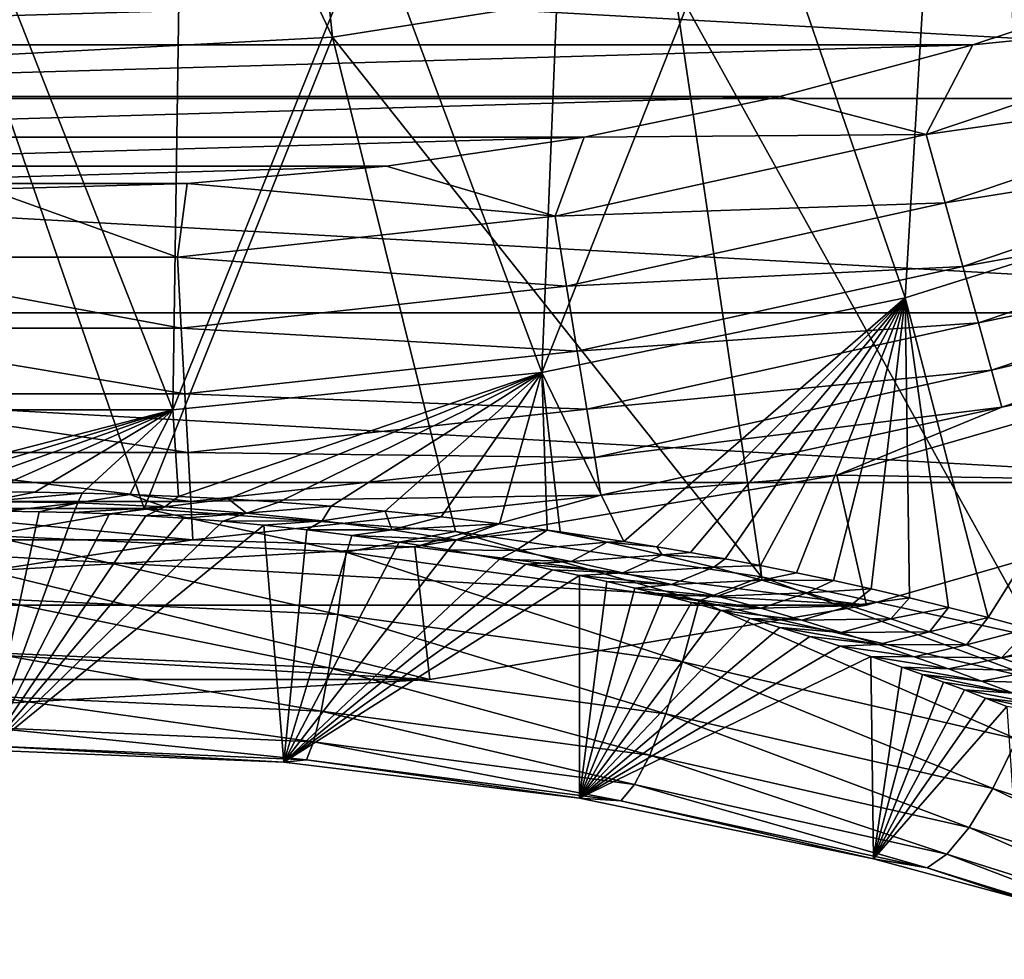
# Model space of a CAD drawing. Header units: metres. Extents: x -101 to 101, y -261 to 23.
# Tile 230 of 256: x 76.66 to 81.65, y -21.29 to -16.54. Entities that reach past the tile are written whole.
import ezdxf

# ---------------------------------------------------------------- set-up
doc = ezdxf.new("R2010")
doc.units = ezdxf.units.M
doc.layers.add('solid_505151_K2442K1000C34', color=7, linetype='CONTINUOUS')

msp = doc.modelspace()

# ---------------------------------------------------------------- linework, layer by layer
at = {"layer": 'solid_505151_K2442K1000C34'}
for points in [[(78.247307, -16.624521, 105.622948), (77.853821, -12.880728, 106.793419), (76.5, -12.951678, 106.793419)], [(78.247307, -16.624521, 105.622948), (79.975471, -16.350807, 105.622948), (77.853821, -12.880728, 106.793419)], [(76.5, -16.716093, 105.622948), (78.247307, -16.624521, 105.622948), (76.5, -12.951678, 106.793419)], [(82.936974, -17.380339, 66.448959), (81.297615, -15.396098, 59.914131), (82.21846, -15.078335, 59.914131)], [(81.145607, -17.942383, 66.448959), (80.359268, -15.657682, 59.914131), (81.297615, -15.396098, 59.914131)], [(82.936974, -17.380339, 66.448959), (81.145607, -17.942383, 66.448959), (81.297615, -15.396098, 59.914131)], [(87.140663, -16.934464, -4), (65.859337, -16.934464, -4), (64.030205, -15.636626, -4)], [(88.969795, -15.636626, -4), (87.140663, -16.934464, -4), (64.030205, -15.636626, -4)], [(79.306572, -18.320314, 66.448959), (79.406837, -15.862133, 59.914131), (80.359268, -15.657682, 59.914131)], [(81.145607, -17.942383, 66.448959), (79.306572, -18.320314, 66.448959), (80.359268, -15.657682, 59.914131)], [(79.306572, -18.320314, 66.448959), (78.443802, -16.008703, 59.914131), (79.406837, -15.862133, 59.914131)], [(81.812584, -19.662811, 104.163445), (81.665558, -15.89795, 105.622948), (79.975471, -16.350807, 105.622948)], [(77.438736, -18.510256, 66.448959), (77.473679, -16.096861, 59.914131), (78.443802, -16.008703, 59.914131)], [(79.306572, -18.320314, 66.448959), (77.438736, -18.510256, 66.448959), (78.443802, -16.008703, 59.914131)], [(77.438736, -18.510256, 66.448959), (76.5, -16.126282, 59.914131), (77.473679, -16.096861, 59.914131)], [(77.438736, -18.510256, 66.448959), (75.561264, -18.510256, 66.448959), (76.5, -16.126282, 59.914131)], [(70.550385, -16.344343), (71.510895, -16.662663), (82.449615, -16.344343)], [(71.510895, -16.662663), (81.489105, -16.662663), (82.449615, -16.344343)], [(80.419273, -19.355335, 104.434845), (79.975471, -16.350807, 105.622948), (78.247307, -16.624521, 105.622948)], [(80.419273, -19.355335, 104.434845), (81.812584, -19.662811, 104.163445), (79.975471, -16.350807, 105.622948)], [(83.074959, -16.501911, -0.03452), (82.449615, -16.344343), (81.489105, -16.662663)], [(83.074959, -16.501911, -0.03452), (81.489105, -16.662663), (81.252251, -17.116055, -0.03452)], [(83.074959, -16.501911, -0.03452), (81.252251, -17.116055, -0.03452), (83.207954, -16.835695, -0.137706)], [(77.293488, -19.008888, 104.738861), (78.247307, -16.624521, 105.622948), (76.5, -16.716093, 105.622948)], [(77.293488, -19.008888, 104.738861), (78.868942, -19.125385, 104.636841), (78.247307, -16.624521, 105.622948)], [(78.868942, -19.125385, 104.636841), (80.419273, -19.355335, 104.434845), (78.247307, -16.624521, 105.622948)], [(71.510895, -16.662663), (72.488297, -16.924589), (81.489105, -16.662663)], [(72.488297, -16.924589), (80.511703, -16.924589), (81.489105, -16.662663)], [(81.252251, -17.116055, -0.03452), (81.489105, -16.662663), (80.511703, -16.924589)], [(75.70652, -19.008888, 104.738861), (77.293488, -19.008888, 104.738861), (76.5, -16.716093, 105.622948)], [(81.252251, -17.116055, -0.03452), (81.348373, -17.462261, -0.137706), (83.207954, -16.835695, -0.137706)], [(83.207954, -16.835695, -0.137706), (81.348373, -17.462261, -0.137706), (83.331512, -17.145811, -0.305955)], [(85.177757, -18.019331, -4), (67.822243, -18.019331, -4), (65.859337, -16.934464, -4)], [(87.140663, -16.934464, -4), (85.177757, -18.019331, -4), (65.859337, -16.934464, -4)], [(72.488297, -16.924589), (73.479271, -17.129236), (80.511703, -16.924589)], [(73.479271, -17.129236), (79.520729, -17.129236), (80.511703, -16.924589)], [(81.252251, -17.116055, -0.03452), (80.511703, -16.924589), (79.520729, -17.129236)], [(73.479271, -17.129236), (74.480476, -17.275909), (79.520729, -17.129236)], [(74.480476, -17.275909), (78.519524, -17.275909), (79.520729, -17.129236)], [(79.373817, -17.529528, -0.03452), (79.520729, -17.129236), (78.519524, -17.275909)], [(81.252251, -17.116055, -0.03452), (79.520729, -17.129236), (79.373817, -17.529528, -0.03452)], [(81.252251, -17.116055, -0.03452), (79.373817, -17.529528, -0.03452), (81.348373, -17.462261, -0.137706)], [(81.348373, -17.462261, -0.137706), (81.437683, -17.783918, -0.305955), (83.331512, -17.145811, -0.305955)], [(83.331512, -17.145811, -0.305955), (81.437683, -17.783918, -0.305955), (83.44133, -17.421423, -0.533388)], [(74.480476, -17.275909), (75.488525, -17.364115), (78.519524, -17.275909)], [(75.488525, -17.364115), (77.511475, -17.364115), (78.519524, -17.275909)], [(79.373817, -17.529528, -0.03452), (78.519524, -17.275909), (77.511475, -17.364115)], [(75.488525, -17.364115), (76.5, -17.393549), (77.511475, -17.364115)], [(77.4617, -17.737484, -0.03452), (76.5, -17.393549), (75.5383, -17.737484, -0.03452)], [(77.4617, -17.737484, -0.03452), (77.511475, -17.364115), (76.5, -17.393549)], [(79.373817, -17.529528, -0.03452), (77.511475, -17.364115), (77.4617, -17.737484, -0.03452)], [(81.56707, -19.561363, 71.805725), (81.145607, -17.942383, 66.448959), (82.936974, -17.380339, 66.448959)], [(81.77169, -19.616327, 72.173874), (81.56707, -19.561363, 71.805725), (82.936974, -17.380339, 66.448959)], [(81.437683, -17.783918, -0.305955), (81.517052, -18.069786, -0.533388), (83.44133, -17.421423, -0.533388)], [(83.44133, -17.421423, -0.533388), (81.517052, -18.069786, -0.533388), (83.533562, -17.652901, -0.812059)], [(79.373817, -17.529528, -0.03452), (79.431946, -17.884098, -0.137706), (81.348373, -17.462261, -0.137706)], [(81.348373, -17.462261, -0.137706), (79.431946, -17.884098, -0.137706), (81.437683, -17.783918, -0.305955)], [(79.373817, -17.529528, -0.03452), (77.4617, -17.737484, -0.03452), (79.431946, -17.884098, -0.137706)], [(81.517052, -18.069786, -0.533388), (81.58371, -18.309881, -0.812059), (83.533562, -17.652901, -0.812059)], [(83.533562, -17.652901, -0.812059), (81.58371, -18.309881, -0.812059), (83.60498, -17.832161, -1.132233)], [(75.5383, -17.737484, -0.03452), (75.518852, -18.09626, -0.137706), (77.481148, -18.09626, -0.137706)], [(77.4617, -17.737484, -0.03452), (75.5383, -17.737484, -0.03452), (77.481148, -18.09626, -0.137706)], [(77.4617, -17.737484, -0.03452), (77.481148, -18.09626, -0.137706), (79.431946, -17.884098, -0.137706)], [(79.431946, -17.884098, -0.137706), (79.485954, -18.213524, -0.305955), (81.437683, -17.783918, -0.305955)], [(81.437683, -17.783918, -0.305955), (79.485954, -18.213524, -0.305955), (81.517052, -18.069786, -0.533388)], [(81.58371, -18.309881, -0.812059), (81.635338, -18.495811, -1.132233), (83.60498, -17.832161, -1.132233)], [(83.60498, -17.832161, -1.132233), (81.635338, -18.495811, -1.132233), (82.882774, -18.240923, -1.482362)], [(79.431946, -17.884098, -0.137706), (77.481148, -18.09626, -0.137706), (79.485954, -18.213524, -0.305955)], [(79.72213, -19.176048, 69.260071), (79.306572, -18.320314, 66.448959), (81.145607, -17.942383, 66.448959)], [(79.888809, -19.203096, 69.437218), (79.72213, -19.176048, 69.260071), (81.145607, -17.942383, 66.448959)], [(80.059525, -19.232504, 69.629471), (79.888809, -19.203096, 69.437218), (81.145607, -17.942383, 66.448959)], [(80.234329, -19.26396, 69.836365), (80.059525, -19.232504, 69.629471), (81.145607, -17.942383, 66.448959)], [(80.413094, -19.298126, 70.060486), (80.234329, -19.26396, 69.836365), (81.145607, -17.942383, 66.448959)], [(80.596024, -19.334715, 70.30162), (80.413094, -19.298126, 70.060486), (81.145607, -17.942383, 66.448959)], [(80.782852, -19.374052, 70.561287), (80.596024, -19.334715, 70.30162), (81.145607, -17.942383, 66.448959)], [(80.973419, -19.416388, 70.840828), (80.782852, -19.374052, 70.561287), (81.145607, -17.942383, 66.448959)], [(81.167831, -19.461456, 71.140182), (80.973419, -19.416388, 70.840828), (81.145607, -17.942383, 66.448959)], [(81.365639, -19.509945, 71.462021), (81.167831, -19.461456, 71.140182), (81.145607, -17.942383, 66.448959)], [(81.56707, -19.561363, 71.805725), (81.365639, -19.509945, 71.462021), (81.145607, -17.942383, 66.448959)], [(83.105621, -18.877649, -4), (69.894379, -18.877649, -4), (67.822243, -18.019331, -4)], [(85.177757, -18.019331, -4), (83.105621, -18.877649, -4), (67.822243, -18.019331, -4)], [(75.518852, -18.09626, -0.137706), (75.500778, -18.429594, -0.305955), (77.499222, -18.429594, -0.305955)], [(77.481148, -18.09626, -0.137706), (75.518852, -18.09626, -0.137706), (77.499222, -18.429594, -0.305955)], [(77.481148, -18.09626, -0.137706), (77.499222, -18.429594, -0.305955), (79.485954, -18.213524, -0.305955)], [(79.485954, -18.213524, -0.305955), (79.533951, -18.5063, -0.533388), (81.517052, -18.069786, -0.533388)], [(81.517052, -18.069786, -0.533388), (79.533951, -18.5063, -0.533388), (81.58371, -18.309881, -0.812059)], [(79.485954, -18.213524, -0.305955), (77.499222, -18.429594, -0.305955), (79.533951, -18.5063, -0.533388)], [(80.800308, -18.840872, -1.482362), (83.105621, -18.877649, -4), (82.882774, -18.240923, -1.482362)], [(81.635338, -18.495811, -1.132233), (80.800308, -18.840872, -1.482362), (82.882774, -18.240923, -1.482362)], [(77.467041, -18.94804, 67.774551), (77.438736, -18.510256, 66.448959), (79.306572, -18.320314, 66.448959)], [(77.718163, -18.961029, 67.859093), (77.467041, -18.94804, 67.774551), (79.306572, -18.320314, 66.448959)], [(77.975517, -18.977551, 67.966393), (77.718163, -18.961029, 67.859093), (79.306572, -18.320314, 66.448959)], [(78.240341, -18.997927, 68.098701), (77.975517, -18.977551, 67.966393), (79.306572, -18.320314, 66.448959)], [(78.51384, -19.02252, 68.258675), (78.240341, -18.997927, 68.098701), (79.306572, -18.320314, 66.448959)], [(78.797386, -19.051861, 68.449867), (78.51384, -19.02252, 68.258675), (79.306572, -18.320314, 66.448959)], [(79.092239, -19.086718, 68.67691), (78.797386, -19.051861, 68.449867), (79.306572, -18.320314, 66.448959)], [(79.334061, -19.118622, 68.884865), (79.092239, -19.086718, 68.67691), (79.306572, -18.320314, 66.448959)], [(79.400078, -19.127785, 68.944862), (79.334061, -19.118622, 68.884865), (79.306572, -18.320314, 66.448959)], [(79.72213, -19.176048, 69.260071), (79.400078, -19.127785, 68.944862), (79.306572, -18.320314, 66.448959)], [(79.533951, -18.5063, -0.533388), (79.574265, -18.752193, -0.812059), (81.58371, -18.309881, -0.812059)], [(81.58371, -18.309881, -0.812059), (79.574265, -18.752193, -0.812059), (81.635338, -18.495811, -1.132233)], [(75.500778, -18.429594, -0.305955), (75.484711, -18.725843, -0.533388), (77.515289, -18.725843, -0.533388)], [(77.499222, -18.429594, -0.305955), (75.500778, -18.429594, -0.305955), (77.515289, -18.725843, -0.533388)], [(77.499222, -18.429594, -0.305955), (77.515289, -18.725843, -0.533388), (79.533951, -18.5063, -0.533388)], [(75.779198, -18.938215, 67.71064), (75.561264, -18.510256, 66.448959), (77.438736, -18.510256, 66.448959)], [(76.021492, -18.931284, 67.665794), (75.779198, -18.938215, 67.71064), (77.438736, -18.510256, 66.448959)], [(76.261337, -18.927254, 67.639496), (76.021492, -18.931284, 67.665794), (77.438736, -18.510256, 66.448959)], [(76.499992, -18.925932, 67.630829), (76.261337, -18.927254, 67.639496), (77.438736, -18.510256, 66.448959)], [(76.738647, -18.92725, 67.639481), (76.499992, -18.925932, 67.630829), (77.438736, -18.510256, 66.448959)], [(76.978485, -18.931284, 67.665794), (76.738647, -18.92725, 67.639481), (77.438736, -18.510256, 66.448959)], [(77.220779, -18.938217, 67.710648), (76.978485, -18.931284, 67.665794), (77.438736, -18.510256, 66.448959)], [(77.467041, -18.94804, 67.774551), (77.220779, -18.938217, 67.710648), (77.438736, -18.510256, 66.448959)], [(79.533951, -18.5063, -0.533388), (77.515289, -18.725843, -0.533388), (79.574265, -18.752193, -0.812059)], [(79.574265, -18.752193, -0.812059), (79.605484, -18.942616, -1.132233), (81.635338, -18.495811, -1.132233)], [(81.635338, -18.495811, -1.132233), (79.605484, -18.942616, -1.132233), (80.800308, -18.840872, -1.482362)], [(75.484711, -18.725843, -0.533388), (75.471222, -18.974653, -0.812059), (77.528778, -18.974653, -0.812059)], [(77.515289, -18.725843, -0.533388), (75.484711, -18.725843, -0.533388), (77.528778, -18.974653, -0.812059)], [(77.515289, -18.725843, -0.533388), (77.528778, -18.974653, -0.812059), (79.574265, -18.752193, -0.812059)], [(79.574265, -18.752193, -0.812059), (77.528778, -18.974653, -0.812059), (79.605484, -18.942616, -1.132233)], [(78.663757, -19.203886, -1.482362), (80.950432, -19.498554, -4), (80.800308, -18.840872, -1.482362)], [(79.605484, -18.942616, -1.132233), (78.663757, -19.203886, -1.482362), (80.800308, -18.840872, -1.482362)], [(80.800308, -18.840872, -1.482362), (80.950432, -19.498554, -4), (83.105621, -18.877649, -4)], [(80.950432, -19.498554, -4), (72.049568, -19.498554, -4), (69.894379, -18.877649, -4)], [(83.105621, -18.877649, -4), (80.950432, -19.498554, -4), (69.894379, -18.877649, -4)], [(76.499992, -18.973635, 67.803001), (76.499992, -18.925932, 67.630829), (76.738647, -18.92725, 67.639481)], [(76.499992, -18.973635, 67.803001), (76.738647, -18.92725, 67.639481), (76.978485, -18.931284, 67.665794)], [(76.499992, -18.973635, 67.803001), (76.978485, -18.931284, 67.665794), (76.956367, -18.980715, 67.843643)], [(76.956367, -18.980715, 67.843643), (76.978485, -18.931284, 67.665794), (77.220779, -18.938217, 67.710648)], [(76.956367, -18.980715, 67.843643), (77.220779, -18.938217, 67.710648), (77.396851, -19.001089, 67.961136)], [(77.396851, -19.001089, 67.961136), (77.220779, -18.938217, 67.710648), (77.467041, -18.94804, 67.774551)], [(77.528778, -18.974653, -0.812059), (77.539223, -19.167336, -1.132233), (79.605484, -18.942616, -1.132233)], [(79.605484, -18.942616, -1.132233), (77.539223, -19.167336, -1.132233), (78.663757, -19.203886, -1.482362)], [(75.471222, -18.974653, -0.812059), (75.460777, -19.167336, -1.132233), (77.539223, -19.167336, -1.132233)], [(77.528778, -18.974653, -0.812059), (75.471222, -18.974653, -0.812059), (77.539223, -19.167336, -1.132233)], [(76.499992, -18.973635, 67.803001), (76.956367, -18.980715, 67.843643), (76.586906, -19.023443, 68.182632)], [(76.956367, -18.980715, 67.843643), (76.761147, -19.025614, 68.196526), (76.586906, -19.023443, 68.182632)], [(76.956367, -18.980715, 67.843643), (76.937386, -19.030029, 68.224968), (76.761147, -19.025614, 68.196526)], [(76.956367, -18.980715, 67.843643), (77.396851, -19.001089, 67.961136), (76.937386, -19.030029, 68.224968)], [(77.396851, -19.001089, 67.961136), (77.467041, -18.94804, 67.774551), (77.718163, -18.961029, 67.859093)], [(77.396851, -19.001089, 67.961136), (77.718163, -18.961029, 67.859093), (77.810638, -19.032448, 68.142845)], [(77.810638, -19.032448, 68.142845), (77.718163, -18.961029, 67.859093), (77.975517, -18.977551, 67.966393)], [(77.810638, -19.032448, 68.142845), (77.975517, -18.977551, 67.966393), (78.240341, -18.997927, 68.098701)], [(76.5, -19.147026, 104.68129), (77.293488, -19.008888, 104.738861), (75.70652, -19.008888, 104.738861)], [(76.499825, -20.23321, 102.831848), (76.586906, -19.023443, 68.182632), (76.761147, -19.025614, 68.196526)], [(76.499825, -20.23321, 102.831848), (76.761147, -19.025614, 68.196526), (76.937386, -19.030029, 68.224968)], [(76.499825, -20.23321, 102.831848), (76.937386, -19.030029, 68.224968), (77.117119, -19.036833, 68.268845)], [(76.499825, -20.23321, 102.831848), (77.117119, -19.036833, 68.268845), (77.301796, -19.046236, 68.329422)], [(78.315155, -19.230379, 104.610367), (77.293488, -19.008888, 104.738861), (76.5, -19.147026, 104.68129)], [(77.396851, -19.001089, 67.961136), (77.117119, -19.036833, 68.268845), (76.937386, -19.030029, 68.224968)], [(77.396851, -19.001089, 67.961136), (77.301796, -19.046236, 68.329422), (77.117119, -19.036833, 68.268845)], [(78.315155, -19.230379, 104.610367), (78.868942, -19.125385, 104.636841), (77.293488, -19.008888, 104.738861)], [(77.396851, -19.001089, 67.961136), (77.810638, -19.032448, 68.142845), (77.301796, -19.046236, 68.329422)], [(77.810638, -19.032448, 68.142845), (77.492516, -19.058523, 68.408524), (77.301796, -19.046236, 68.329422)], [(77.810638, -19.032448, 68.142845), (77.691116, -19.074112, 68.509125), (77.492516, -19.058523, 68.408524)], [(77.810638, -19.032448, 68.142845), (78.193947, -19.072233, 68.375053), (77.691116, -19.074112, 68.509125)], [(77.810638, -19.032448, 68.142845), (78.240341, -18.997927, 68.098701), (78.193947, -19.072233, 68.375053)], [(78.193947, -19.072233, 68.375053), (78.240341, -18.997927, 68.098701), (78.51384, -19.02252, 68.258675)], [(78.193947, -19.072233, 68.375053), (78.51384, -19.02252, 68.258675), (78.547058, -19.118137, 68.644981)], [(78.547058, -19.118137, 68.644981), (78.51384, -19.02252, 68.258675), (78.797386, -19.051861, 68.449867)], [(76.499825, -20.23321, 102.831848), (77.301796, -19.046236, 68.329422), (77.492516, -19.058523, 68.408524)], [(76.499825, -20.23321, 102.831848), (77.492516, -19.058523, 68.408524), (77.691116, -19.074112, 68.509125)], [(76.499825, -20.23321, 102.831848), (77.691116, -19.074112, 68.509125), (77.898933, -19.093485, 68.634384)], [(78.000206, -20.293818, 102.772957), (76.499825, -20.23321, 102.831848), (77.898933, -19.093485, 68.634384)], [(78.193947, -19.072233, 68.375053), (77.898933, -19.093485, 68.634384), (77.691116, -19.074112, 68.509125)], [(78.193947, -19.072233, 68.375053), (78.116798, -19.117167, 68.787682), (77.898933, -19.093485, 68.634384)], [(78.000206, -20.293818, 102.772957), (77.898933, -19.093485, 68.634384), (78.116798, -19.117167, 68.787682)], [(78.193947, -19.072233, 68.375053), (78.547058, -19.118137, 68.644981), (78.116798, -19.117167, 68.787682)], [(78.547058, -19.118137, 68.644981), (78.797386, -19.051861, 68.449867), (79.092239, -19.086718, 68.67691)], [(78.547058, -19.118137, 68.644981), (79.092239, -19.086718, 68.67691), (78.872757, -19.168499, 68.943604)], [(78.872757, -19.168499, 68.943604), (79.092239, -19.086718, 68.67691), (79.334061, -19.118622, 68.884865)], [(78.000206, -20.293818, 102.772957), (78.116798, -19.117167, 68.787682), (78.345139, -19.145699, 68.972633)], [(78.547058, -19.118137, 68.644981), (78.345139, -19.145699, 68.972633), (78.116798, -19.117167, 68.787682)], [(80.102669, -19.477564, 104.39933), (78.868942, -19.125385, 104.636841), (78.315155, -19.230379, 104.610367)], [(78.547058, -19.118137, 68.644981), (78.872757, -19.168499, 68.943604), (78.345139, -19.145699, 68.972633)], [(80.102669, -19.477564, 104.39933), (80.419273, -19.355335, 104.434845), (78.868942, -19.125385, 104.636841)], [(78.872757, -19.168499, 68.943604), (79.334061, -19.118622, 68.884865), (79.174332, -19.222034, 69.263626)], [(79.637558, -19.180311, 69.230453), (79.174332, -19.222034, 69.263626), (79.334061, -19.118622, 68.884865)], [(79.637558, -19.180311, 69.230453), (79.334061, -19.118622, 68.884865), (79.400078, -19.127785, 68.944862)], [(79.637558, -19.180311, 69.230453), (79.400078, -19.127785, 68.944862), (79.72213, -19.176048, 69.260071)], [(77.539223, -19.167336, -1.132233), (75.460777, -19.167336, -1.132233), (76.5, -19.325401, -1.482362)], [(76.5, -19.147026, 104.68129), (76.5, -19.464622, 104.478539), (78.272919, -19.545527, 104.408195)], [(78.315155, -19.230379, 104.610367), (76.5, -19.147026, 104.68129), (78.272919, -19.545527, 104.408195)], [(77.539223, -19.167336, -1.132233), (76.5, -19.325401, -1.482362), (78.663757, -19.203886, -1.482362)], [(78.000206, -20.293818, 102.772957), (78.345139, -19.145699, 68.972633), (78.584137, -19.179661, 69.193245)], [(78.000206, -20.293818, 102.772957), (78.584137, -19.179661, 69.193245), (78.833366, -19.21958, 69.453339)], [(78.872757, -19.168499, 68.943604), (78.584137, -19.179661, 69.193245), (78.345139, -19.145699, 68.972633)], [(78.872757, -19.168499, 68.943604), (78.833366, -19.21958, 69.453339), (78.584137, -19.179661, 69.193245)], [(78.872757, -19.168499, 68.943604), (79.174332, -19.222034, 69.263626), (78.833366, -19.21958, 69.453339)], [(79.637558, -19.180311, 69.230453), (79.454788, -19.277918, 69.600471), (79.174332, -19.222034, 69.263626)], [(79.637558, -19.180311, 69.230453), (79.916603, -19.243223, 69.586342), (79.454788, -19.277918, 69.600471)], [(79.637558, -19.180311, 69.230453), (79.72213, -19.176048, 69.260071), (79.888809, -19.203096, 69.437218)], [(79.637558, -19.180311, 69.230453), (79.888809, -19.203096, 69.437218), (79.916603, -19.243223, 69.586342)], [(76.5, -19.325401, -1.482362), (78.73938, -19.874233, -4), (78.663757, -19.203886, -1.482362)], [(78.000206, -20.293818, 102.772957), (78.833366, -19.21958, 69.453339), (79.092094, -19.265921, 69.756432)], [(78.315155, -19.230379, 104.610367), (78.272919, -19.545527, 104.408195), (80.019157, -19.785479, 104.198853)], [(80.102669, -19.477564, 104.39933), (78.315155, -19.230379, 104.610367), (80.019157, -19.785479, 104.198853)], [(78.663757, -19.203886, -1.482362), (78.73938, -19.874233, -4), (80.950432, -19.498554, -4)], [(79.174332, -19.222034, 69.263626), (79.092094, -19.265921, 69.756432), (78.833366, -19.21958, 69.453339)], [(79.174332, -19.222034, 69.263626), (79.454788, -19.277918, 69.600471), (79.092094, -19.265921, 69.756432)], [(79.916603, -19.243223, 69.586342), (79.717003, -19.335495, 69.95034), (79.454788, -19.277918, 69.600471)], [(79.916603, -19.243223, 69.586342), (80.176811, -19.307207, 69.951965), (79.717003, -19.335495, 69.95034)], [(79.916603, -19.243223, 69.586342), (79.888809, -19.203096, 69.437218), (80.059525, -19.232504, 69.629471)], [(79.916603, -19.243223, 69.586342), (80.059525, -19.232504, 69.629471), (80.234329, -19.26396, 69.836365)], [(79.916603, -19.243223, 69.586342), (80.234329, -19.26396, 69.836365), (80.176811, -19.307207, 69.951965)], [(78.000206, -20.293818, 102.772957), (79.092094, -19.265921, 69.756432), (79.224846, -19.291645, 69.925026)], [(78.000206, -20.293818, 102.772957), (79.224846, -19.291645, 69.925026), (79.359741, -19.319162, 70.106056)], [(79.454788, -19.277918, 69.600471), (79.224846, -19.291645, 69.925026), (79.092094, -19.265921, 69.756432)], [(79.454788, -19.277918, 69.600471), (79.717003, -19.335495, 69.95034), (79.224846, -19.291645, 69.925026)], [(79.717003, -19.335495, 69.95034), (79.359741, -19.319162, 70.106056), (79.224846, -19.291645, 69.925026)], [(80.176811, -19.307207, 69.951965), (80.234329, -19.26396, 69.836365), (80.413094, -19.298126, 70.060486)], [(76.5, -19.325401, -1.482362), (76.5, -20, -4), (78.73938, -19.874233, -4)], [(78.000206, -20.293818, 102.772957), (79.359741, -19.319162, 70.106056), (79.496796, -19.348518, 70.29921)], [(79.717003, -19.335495, 69.95034), (79.496796, -19.348518, 70.29921), (79.359741, -19.319162, 70.106056)], [(79.717003, -19.335495, 69.95034), (79.963165, -19.394337, 70.310806), (79.496796, -19.348518, 70.29921)], [(80.176811, -19.307207, 69.951965), (79.963165, -19.394337, 70.310806), (79.717003, -19.335495, 69.95034)], [(80.176811, -19.307207, 69.951965), (80.420639, -19.371916, 70.325546), (79.963165, -19.394337, 70.310806)], [(80.176811, -19.307207, 69.951965), (80.413094, -19.298126, 70.060486), (80.420639, -19.371916, 70.325546)], [(80.420639, -19.371916, 70.325546), (80.413094, -19.298126, 70.060486), (80.596024, -19.334715, 70.30162)], [(80.420639, -19.371916, 70.325546), (80.596024, -19.334715, 70.30162), (80.782852, -19.374052, 70.561287)], [(79.497032, -20.476357, 102.595161), (78.000206, -20.293818, 102.772957), (79.496796, -19.348518, 70.29921)], [(79.497032, -20.476357, 102.595161), (79.496796, -19.348518, 70.29921), (79.635887, -19.379797, 70.50592)], [(79.963165, -19.394337, 70.310806), (79.635887, -19.379797, 70.50592), (79.496796, -19.348518, 70.29921)], [(79.497032, -20.476357, 102.595161), (79.635887, -19.379797, 70.50592), (79.776993, -19.413046, 70.726082)], [(79.963165, -19.394337, 70.310806), (79.776993, -19.413046, 70.726082), (79.635887, -19.379797, 70.50592)], [(80.420639, -19.371916, 70.325546), (80.195259, -19.454105, 70.679886), (79.963165, -19.394337, 70.310806)], [(81.836906, -19.880333, 104.053131), (80.419273, -19.355335, 104.434845), (80.102669, -19.477564, 104.39933)], [(80.420639, -19.371916, 70.325546), (80.650299, -19.437092, 70.705521), (80.195259, -19.454105, 70.679886)], [(81.836906, -19.880333, 104.053131), (81.812584, -19.662811, 104.163445), (80.419273, -19.355335, 104.434845)], [(80.420639, -19.371916, 70.325546), (80.782852, -19.374052, 70.561287), (80.650299, -19.437092, 70.705521)], [(80.650299, -19.437092, 70.705521), (80.782852, -19.374052, 70.561287), (80.973419, -19.416388, 70.840828)], [(79.497032, -20.476357, 102.595161), (79.776993, -19.413046, 70.726082), (79.920074, -19.448336, 70.960396)], [(79.963165, -19.394337, 70.310806), (80.195259, -19.454105, 70.679886), (79.776993, -19.413046, 70.726082)], [(80.195259, -19.454105, 70.679886), (79.920074, -19.448336, 70.960396), (79.776993, -19.413046, 70.726082)], [(80.650299, -19.437092, 70.705521), (80.414902, -19.514544, 71.056076), (80.195259, -19.454105, 70.679886)], [(80.650299, -19.437092, 70.705521), (80.867355, -19.502552, 71.090935), (80.414902, -19.514544, 71.056076)], [(80.650299, -19.437092, 70.705521), (80.973419, -19.416388, 70.840828), (80.867355, -19.502552, 71.090935)], [(80.867355, -19.502552, 71.090935), (80.973419, -19.416388, 70.840828), (81.167831, -19.461456, 71.140182)], [(76.5, -19.464622, 104.478539), (76.5, -19.738556, 104.219818), (78.230247, -19.816814, 104.150208)], [(78.272919, -19.545527, 104.408195), (76.5, -19.464622, 104.478539), (78.230247, -19.816814, 104.150208)], [(79.497032, -20.476357, 102.595161), (79.920074, -19.448336, 70.960396), (80.065048, -19.485743, 71.209984)], [(79.497032, -20.476357, 102.595161), (80.065048, -19.485743, 71.209984), (80.211906, -19.525309, 71.474457)], [(80.414902, -19.514544, 71.056076), (80.065048, -19.485743, 71.209984), (79.920074, -19.448336, 70.960396)], [(80.195259, -19.454105, 70.679886), (80.414902, -19.514544, 71.056076), (79.920074, -19.448336, 70.960396)], [(80.102669, -19.477564, 104.39933), (80.019157, -19.785479, 104.198853), (81.713943, -20.176559, 103.855377)], [(80.414902, -19.514544, 71.056076), (80.211906, -19.525309, 71.474457), (80.065048, -19.485743, 71.209984)], [(81.836906, -19.880333, 104.053131), (80.102669, -19.477564, 104.39933), (81.713943, -20.176559, 103.855377)], [(80.867355, -19.502552, 71.090935), (81.167831, -19.461456, 71.140182), (81.073242, -19.568151, 71.480942)], [(81.073242, -19.568151, 71.480942), (81.167831, -19.461456, 71.140182), (81.365639, -19.509945, 71.462021)], [(78.73938, -19.874233, -4), (74.26062, -19.874233, -4), (72.049568, -19.498554, -4)], [(80.950432, -19.498554, -4), (78.73938, -19.874233, -4), (72.049568, -19.498554, -4)], [(79.497032, -20.476357, 102.595161), (80.211906, -19.525309, 71.474457), (80.36055, -19.567123, 71.755493)], [(80.414902, -19.514544, 71.056076), (80.623352, -19.575468, 71.438339), (80.211906, -19.525309, 71.474457)], [(80.623352, -19.575468, 71.438339), (80.36055, -19.567123, 71.755493), (80.211906, -19.525309, 71.474457)], [(80.867355, -19.502552, 71.090935), (80.623352, -19.575468, 71.438339), (80.414902, -19.514544, 71.056076)], [(80.867355, -19.502552, 71.090935), (81.073242, -19.568151, 71.480942), (80.623352, -19.575468, 71.438339)], [(81.073242, -19.568151, 71.480942), (81.365639, -19.509945, 71.462021), (81.269157, -19.633778, 71.874855)], [(81.269157, -19.633778, 71.874855), (81.365639, -19.509945, 71.462021), (81.56707, -19.561363, 71.805725)], [(78.272919, -19.545527, 104.408195), (78.230247, -19.816814, 104.150208), (79.934906, -20.048965, 103.943024)], [(80.019157, -19.785479, 104.198853), (78.272919, -19.545527, 104.408195), (79.934906, -20.048965, 103.943024)], [(79.497032, -20.476357, 102.595161), (80.36055, -19.567123, 71.755493), (80.510963, -19.611238, 72.052986)], [(80.821815, -19.636713, 71.825699), (80.510963, -19.611238, 72.052986), (80.36055, -19.567123, 71.755493)], [(80.623352, -19.575468, 71.438339), (80.821815, -19.636713, 71.825699), (80.36055, -19.567123, 71.755493)], [(81.073242, -19.568151, 71.480942), (80.821815, -19.636713, 71.825699), (80.623352, -19.575468, 71.438339)], [(81.073242, -19.568151, 71.480942), (81.269157, -19.633778, 71.874855), (80.821815, -19.636713, 71.825699)], [(81.269157, -19.633778, 71.874855), (81.56707, -19.561363, 71.805725), (81.455994, -19.699343, 72.272217)], [(81.455994, -19.699343, 72.272217), (81.56707, -19.561363, 71.805725), (81.77169, -19.616327, 72.173874)], [(79.497032, -20.476357, 102.595161), (80.510963, -19.611238, 72.052986), (80.663071, -19.657717, 72.36776)], [(81.0112, -19.698164, 72.217491), (80.663071, -19.657717, 72.36776), (80.510963, -19.611238, 72.052986)], [(80.821815, -19.636713, 71.825699), (81.0112, -19.698164, 72.217491), (80.510963, -19.611238, 72.052986)], [(81.269157, -19.633778, 71.874855), (81.0112, -19.698164, 72.217491), (80.821815, -19.636713, 71.825699)], [(81.269157, -19.633778, 71.874855), (81.455994, -19.699343, 72.272217), (81.0112, -19.698164, 72.217491)], [(81.455994, -19.699343, 72.272217), (81.77169, -19.616327, 72.173874), (81.634605, -19.764774, 72.672577)], [(81.634605, -19.764774, 72.672577), (81.77169, -19.616327, 72.173874), (81.979446, -19.674799, 72.567253)], [(79.497032, -20.476357, 102.595161), (80.663071, -19.657717, 72.36776), (80.816765, -19.706636, 72.701271)], [(81.0112, -19.698164, 72.217491), (80.816765, -19.706636, 72.701271), (80.663071, -19.657717, 72.36776)], [(81.634605, -19.764774, 72.672577), (81.979446, -19.674799, 72.567253), (82.052223, -19.695826, 72.709511)], [(76.5, -19.738556, 104.219818), (76.5, -19.959101, 103.914314), (78.188667, -20.034615, 103.845566)], [(78.230247, -19.816814, 104.150208), (76.5, -19.738556, 104.219818), (78.188667, -20.034615, 103.845566)], [(79.497032, -20.476357, 102.595161), (80.816765, -19.706636, 72.701271), (80.972054, -19.758038, 73.052994)], [(81.0112, -19.698164, 72.217491), (81.192284, -19.75972, 72.613159), (80.816765, -19.706636, 72.701271)], [(81.192284, -19.75972, 72.613159), (80.972054, -19.758038, 73.052994), (80.816765, -19.706636, 72.701271)], [(81.455994, -19.699343, 72.272217), (81.192284, -19.75972, 72.613159), (81.0112, -19.698164, 72.217491)], [(81.455994, -19.699343, 72.272217), (81.634605, -19.764774, 72.672577), (81.192284, -19.75972, 72.613159)], [(81.634605, -19.764774, 72.672577), (82.052223, -19.695826, 72.709511), (81.805717, -19.830011, 73.075584)], [(80.986076, -20.782801, 102.295181), (79.497032, -20.476357, 102.595161), (80.972054, -19.758038, 73.052994)], [(80.019157, -19.785479, 104.198853), (79.934906, -20.048965, 103.943024), (81.590179, -20.427469, 103.602989)], [(81.713943, -20.176559, 103.855377), (80.019157, -19.785479, 104.198853), (81.590179, -20.427469, 103.602989)], [(80.986076, -20.782801, 102.295181), (80.972054, -19.758038, 73.052994), (81.128777, -19.812006, 73.425079)], [(81.365807, -19.821293, 73.012199), (81.128777, -19.812006, 73.425079), (80.972054, -19.758038, 73.052994)], [(81.192284, -19.75972, 72.613159), (81.365807, -19.821293, 73.012199), (80.972054, -19.758038, 73.052994)], [(81.634605, -19.764774, 72.672577), (81.365807, -19.821293, 73.012199), (81.192284, -19.75972, 72.613159)], [(81.634605, -19.764774, 72.672577), (81.805717, -19.830011, 73.075584), (81.365807, -19.821293, 73.012199)], [(78.230247, -19.816814, 104.150208), (78.188667, -20.034615, 103.845566), (79.852913, -20.258675, 103.640907)], [(79.934906, -20.048965, 103.943024), (78.230247, -19.816814, 104.150208), (79.852913, -20.258675, 103.640907)], [(80.986076, -20.782801, 102.295181), (81.128777, -19.812006, 73.425079), (81.234055, -19.849436, 73.684418)], [(81.532349, -19.882814, 73.41423), (81.234055, -19.849436, 73.684418), (81.128777, -19.812006, 73.425079)], [(81.365807, -19.821293, 73.012199), (81.532349, -19.882814, 73.41423), (81.128777, -19.812006, 73.425079)], [(81.805717, -19.830011, 73.075584), (81.532349, -19.882814, 73.41423), (81.365807, -19.821293, 73.012199)], [(81.805717, -19.830011, 73.075584), (81.969872, -19.895006, 73.480972), (81.532349, -19.882814, 73.41423)], [(78.73938, -19.874233, -4), (76.5, -20, -4), (74.26062, -19.874233, -4)], [(80.986076, -20.782801, 102.295181), (81.234055, -19.849436, 73.684418), (81.339951, -19.888041, 73.952797)], [(80.986076, -20.782801, 102.295181), (81.339951, -19.888041, 73.952797), (81.446404, -19.927845, 74.231041)], [(81.69239, -19.944223, 73.818954), (81.339951, -19.888041, 73.952797), (81.234055, -19.849436, 73.684418)], [(81.532349, -19.882814, 73.41423), (81.69239, -19.944223, 73.818954), (81.234055, -19.849436, 73.684418)], [(81.69239, -19.944223, 73.818954), (81.446404, -19.927845, 74.231041), (81.339951, -19.888041, 73.952797)], [(81.969872, -19.895006, 73.480972), (81.69239, -19.944223, 73.818954), (81.532349, -19.882814, 73.41423)], [(80.986076, -20.782801, 102.295181), (81.446404, -19.927845, 74.231041), (81.553352, -19.968872, 74.519806)], [(81.84642, -20.005468, 74.226074), (81.553352, -19.968872, 74.519806), (81.446404, -19.927845, 74.231041)], [(81.69239, -19.944223, 73.818954), (81.84642, -20.005468, 74.226074), (81.446404, -19.927845, 74.231041)], [(76.5, -19.959101, 103.914314), (76.5, -20.118433, 103.572868), (78.149643, -20.191195, 103.505074)], [(78.188667, -20.034615, 103.845566), (76.5, -19.959101, 103.914314), (78.149643, -20.191195, 103.505074)], [(80.986076, -20.782801, 102.295181), (81.553352, -19.968872, 74.519806), (81.660858, -20.011127, 74.818314)], [(81.994843, -20.0665, 74.635353), (81.660858, -20.011127, 74.818314), (81.553352, -19.968872, 74.519806)], [(81.84642, -20.005468, 74.226074), (81.994843, -20.0665, 74.635353), (81.553352, -19.968872, 74.519806)], [(78.188667, -20.034615, 103.845566), (78.149643, -20.191195, 103.505074), (79.776085, -20.407162, 103.30323)], [(79.852913, -20.258675, 103.640907), (78.188667, -20.034615, 103.845566), (79.776085, -20.407162, 103.30323)], [(81.726143, -20.983429, 102.09771), (80.986076, -20.782801, 102.295181), (81.660858, -20.011127, 74.818314)], [(79.934906, -20.048965, 103.943024), (79.852913, -20.258675, 103.640907), (81.470009, -20.624163, 103.304916)], [(81.590179, -20.427469, 103.602989), (79.934906, -20.048965, 103.943024), (81.470009, -20.624163, 103.304916)], [(76.5, -20.118433, 103.572868), (76.5, -20.210894, 103.207596), (78.114555, -20.281, 103.140823)], [(78.149643, -20.191195, 103.505074), (76.5, -20.118433, 103.572868), (78.114555, -20.281, 103.140823)], [(81.713943, -20.176559, 103.855377), (81.590179, -20.427469, 103.602989), (83.17556, -20.940765, 103.13736)], [(76.5, -20.210894, 103.207596), (76.499825, -20.23321, 102.831848), (78.000206, -20.293818, 102.772957)], [(78.114555, -20.281, 103.140823), (76.5, -20.210894, 103.207596), (78.000206, -20.293818, 102.772957)], [(78.149643, -20.191195, 103.505074), (78.114555, -20.281, 103.140823), (79.707146, -20.489157, 102.941986)], [(79.776085, -20.407162, 103.30323), (78.149643, -20.191195, 103.505074), (79.707146, -20.489157, 102.941986)], [(78.114555, -20.281, 103.140823), (78.000206, -20.293818, 102.772957), (79.497032, -20.476357, 102.595161)], [(79.707146, -20.489157, 102.941986), (78.114555, -20.281, 103.140823), (79.497032, -20.476357, 102.595161)], [(79.852913, -20.258675, 103.640907), (79.776085, -20.407162, 103.30323), (81.357697, -20.759655, 102.971748)], [(81.470009, -20.624163, 103.304916), (79.852913, -20.258675, 103.640907), (81.357697, -20.759655, 102.971748)], [(79.776085, -20.407162, 103.30323), (79.707146, -20.489157, 102.941986), (81.257225, -20.829138, 102.615303)], [(81.357697, -20.759655, 102.971748), (79.776085, -20.407162, 103.30323), (81.257225, -20.829138, 102.615303)], [(81.590179, -20.427469, 103.602989), (81.470009, -20.624163, 103.304916), (83.020294, -21.120142, 102.844627)], [(83.17556, -20.940765, 103.13736), (81.590179, -20.427469, 103.602989), (83.020294, -21.120142, 102.844627)], [(79.707146, -20.489157, 102.941986), (79.497032, -20.476357, 102.595161), (80.986076, -20.782801, 102.295181)], [(81.257225, -20.829138, 102.615303), (79.707146, -20.489157, 102.941986), (80.986076, -20.782801, 102.295181)], [(81.470009, -20.624163, 103.304916), (81.357697, -20.759655, 102.971748), (82.875694, -21.2384, 102.517395)], [(83.020294, -21.120142, 102.844627), (81.470009, -20.624163, 103.304916), (82.875694, -21.2384, 102.517395)], [(81.257225, -20.829138, 102.615303), (80.986076, -20.782801, 102.295181), (81.726143, -20.983429, 102.09771)], [(81.357697, -20.759655, 102.971748), (81.257225, -20.829138, 102.615303), (82.74688, -21.291342, 102.167282)], [(82.875694, -21.2384, 102.517395), (81.357697, -20.759655, 102.971748), (82.74688, -21.291342, 102.167282)], [(81.257225, -20.829138, 102.615303), (81.726143, -20.983429, 102.09771), (82.462234, -21.216286, 101.867439)], [(82.74688, -21.291342, 102.167282), (81.257225, -20.829138, 102.615303), (82.462234, -21.216286, 101.867439)]]:
    msp.add_3dface(points, dxfattribs=at)

doc.saveas('drawing.dxf')
